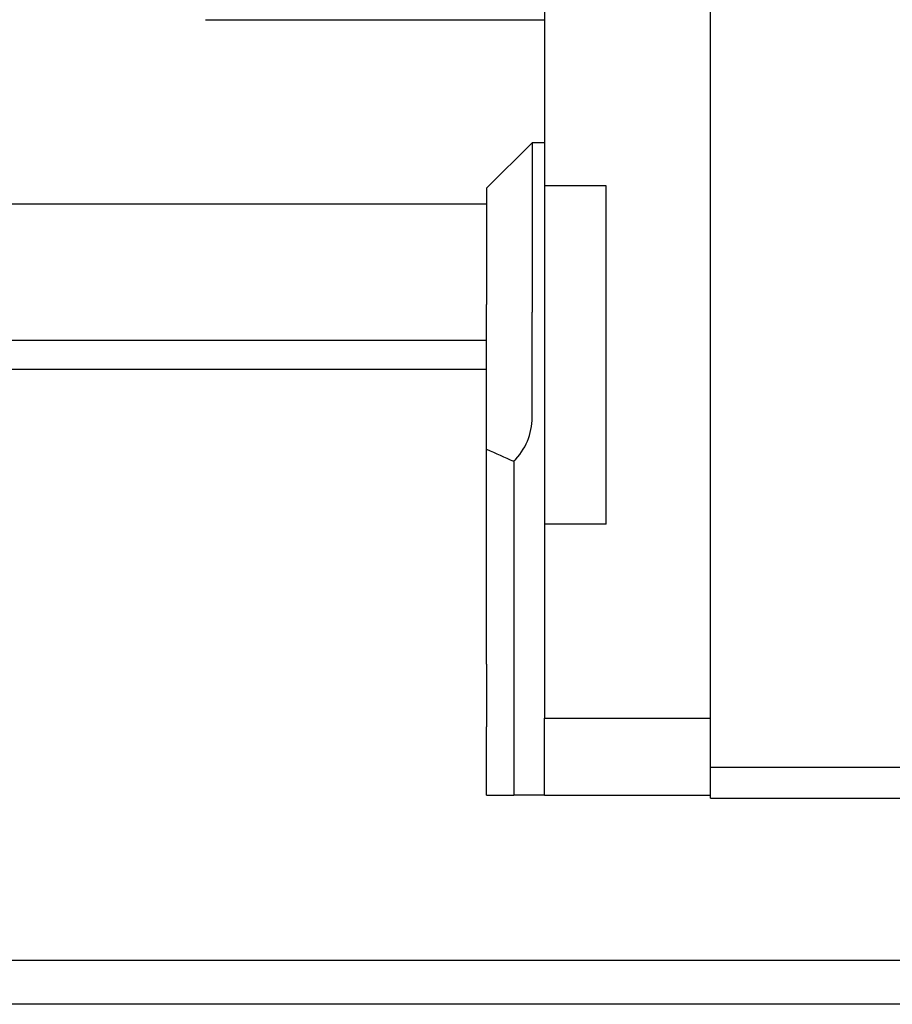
# Model space of a CAD drawing. Header units: millimetres. Extents: x 920 to 1152, y 73 to 164.
# Tile 4 of 50: x 1058 to 1072, y 88 to 104. Entities that reach past the tile are written whole.
import ezdxf

# ---------------------------------------------------------------- set-up
doc = ezdxf.new("R2010")
doc.units = ezdxf.units.MM
doc.header["$LTSCALE"] = 0.15
doc.layers.add('2', color=7, linetype='CONTINUOUS')

msp = doc.modelspace()

# ---------------------------------------------------------------- linework, layer by layer
at = {"layer": '2', "color": 0, "linetype": 'Continuous'}
for p, q in [((1069.098, 91.277), (1069.098, 110.692)), ((1066.398, 110.02), (1066.398, 101.227)), ((1066.198, 101.927), (1065.458, 101.187)), ((1066.398, 101.927), (1066.198, 101.927)), ((1066.198, 101.927), (1066.198, 101.415)), ((1066.198, 101.415), (1066.198, 99.663)), ((1065.458, 101.187), (1065.458, 101.054)), ((1066.398, 101.227), (1066.398, 95.727)), ((1067.398, 101.227), (1066.398, 101.227)), ((1067.398, 95.727), (1067.398, 101.227)), ((1065.458, 100.927), (1012.648, 100.927)), ((1066.198, 99.663), (1066.198, 99.174)), ((1065.458, 99.174), (1065.458, 99.301)), ((1065.458, 96.947), (1065.458, 99.174)), ((1066.198, 97.465), (1066.198, 99.174)), ((1065.458, 98.714), (1030.663, 98.714)), ((1065.458, 98.24), (1030.834, 98.24)), ((1065.898, 96.72), (1065.898, 95.527)), ((1065.458, 94.782), (1065.458, 95.855)), ((1066.398, 95.727), (1066.398, 92.577)), ((1067.398, 95.727), (1066.398, 95.727)), ((1065.898, 95.527), (1065.898, 94.782)), ((1065.458, 93.455), (1065.458, 94.782)), ((1065.898, 94.782), (1065.898, 93.455)), ((1065.458, 93.455), (1065.458, 92.437)), ((1065.898, 93.455), (1065.898, 92.748)), ((1065.898, 92.748), (1065.898, 91.327)), ((1066.398, 92.577), (1069.098, 92.577)), ((1066.398, 91.327), (1066.398, 92.577)), ((1075.098, 91.777), (1069.098, 91.777)), ((1065.458, 91.327), (1065.898, 91.327)), ((1066.398, 91.327), (1065.898, 91.327)), ((1066.398, 91.327), (1069.098, 91.327)), ((1069.098, 91.277), (1075.098, 91.277)), ((1152.048, 88.641), (1031.822, 88.641)), ((1152.048, 87.927), (1012.648, 87.927))]:
    msp.add_line(p, q, dxfattribs=at)
msp.add_arc((1065.198, 97.465), 1, 314.3485, 0, dxfattribs=at)
msp.add_open_spline([(1060.891, 103.926), (1060.891, 103.926), (1060.923, 103.926), (1061.046, 103.926), (1061.138, 103.926), (1061.37, 103.926), (1061.512, 103.926), (1061.69, 103.926), (1061.711, 103.926), (1061.732, 103.926)], degree=3, knots=[0, 0, 0, 0, 0.319519, 0.319519, 0.639266, 0.639266, 0.959024, 0.959024, 1, 1, 1, 1], dxfattribs=at)
for points in [[(1061.732, 103.926), (1063.004, 103.926), (1065.126, 103.926), (1066.398, 103.926)], [(1065.458, 101.054), (1065.458, 100.47), (1065.458, 99.886), (1065.458, 99.301)], [(1065.458, 96.947), (1065.605, 96.881), (1065.751, 96.816), (1065.897, 96.75)], [(1065.458, 95.855), (1065.458, 96.219), (1065.458, 96.583), (1065.458, 96.947)], [(1065.458, 91.327), (1065.458, 91.697), (1065.458, 92.067), (1065.458, 92.437)]]:
    msp.add_open_spline(points, degree=3, dxfattribs=at)
msp.add_rational_spline([(1065.897, 96.75), (1065.898, 96.74), (1065.898, 96.73), (1065.898, 96.72)], [1, 0.999836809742, 0.999836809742, 1], degree=3, dxfattribs=at)

doc.saveas('drawing.dxf')
